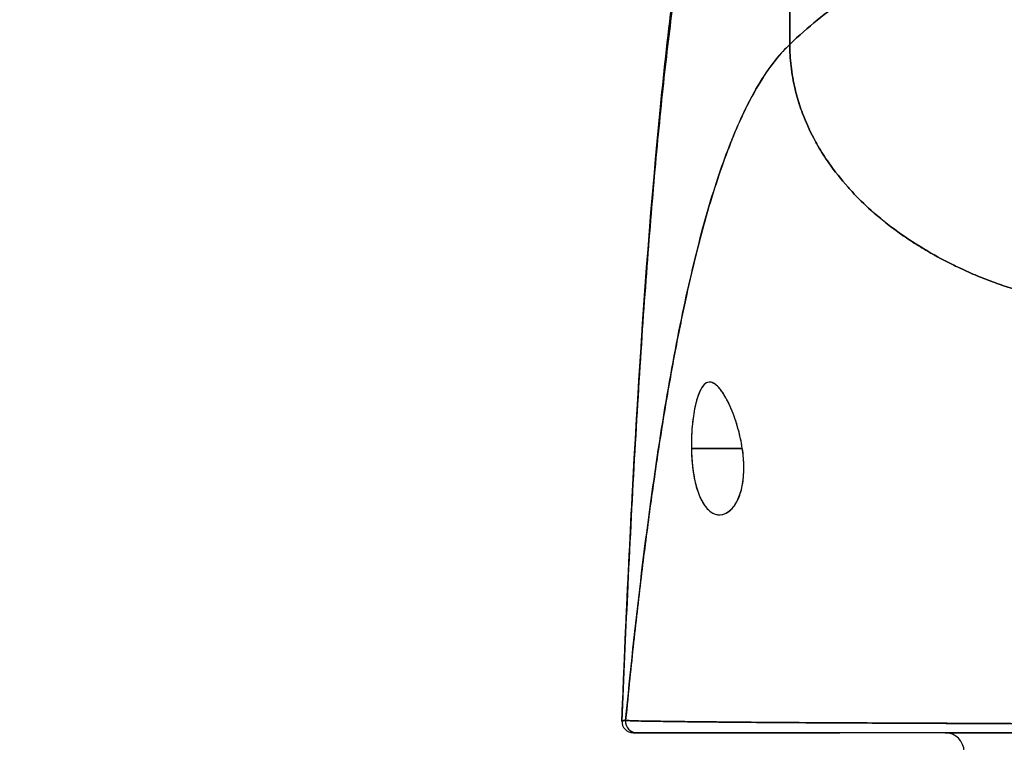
# Model space of a CAD drawing. Extents: x 785 to 1232, y 18 to 306.
# Tile 97 of 232: x 1037.582 to 1038.605, y 109.69 to 110.44. Entities that reach past the tile are written whole.
import ezdxf

# ---------------------------------------------------------------- set-up
doc = ezdxf.new("R2010")
doc.units = 0
doc.header["$LTSCALE"] = 4
doc.header["$MEASUREMENT"] = 0
doc.layers.get('0').update_dxf_attribs({"linetype": 'CONTINUOUS'})
doc.layers.get('DEFPOINTS').update_dxf_attribs({"linetype": 'CONTINUOUS'})
doc.styles.add('ROMANS', font='romans.shx')
doc.dimstyles.new('Default (ANSI)', dxfattribs={"dimscale": 20, "dimtxt": 0.07, "dimasz": 0.07, "dimexe": 0.125, "dimexo": 0.0625, "dimgap": 0.031496, "dimtad": 0, "dimtih": 1, "dimtoh": 1, "dimrnd": 1e-08, "dimzin": 0, "dimdsep": 46, "dimtxsty": 'ROMANS', "dimblk": 'Filled-1', "dimcen": 0.09, "dimdle": 0.393701, "dimclrd": 256, "dimclre": 256, "dimclrt": 256, "dimadec": 0, "dimazin": 0, "dimtfac": 0.928571, "dimtofl": 0, "dimtmove": 0, "dimatfit": 3, "dimfxl": 1, "dimtolj": 1, "dimtzin": 0, "dimlwd": -1, "dimlwe": -1, "dimarcsym": 0})

# ---------------------------------------------------------------- blocks, each defined once
blk = doc.blocks.new('Filled-1')
at = {"color": 0}
for p, q in [((0, 0), (-1, 0.17857)), ((-1, 0.17857), (-1, -0.17857)), ((-1, 0), (0, 0)), ((-1, -0.17857), (0, 0))]:
    blk.add_line(p, q, dxfattribs=at)
at = {"color": 0, "flags": 128}
blk.add_lwpolyline([(-1, -0.17857), (0, 0), (-1, 0.17857), (-1, -0.17857)], dxfattribs=at)
at = {"color": 0}
blk.add_solid([(-1, -0.17857), (0, 0), (-1, 0.17857), (-1, -0.17857)], dxfattribs=at)
blk = doc.blocks.new('*D11')
at = {"transparency": 16777216}
for p, q in [((1040.8879, 109.7467), (1040.8879, 116.1971)), ((1045.1379, 109.7467), (1045.1379, 116.1971)), ((1038.8879, 113.6971), (1036.6472, 113.6971)), ((1047.1379, 113.6971), (1049.1379, 113.6971))]:
    blk.add_line(p, q, dxfattribs=at)
at = {"layer": 'DEFPOINTS', "color": 0, "transparency": 16777216}
for p in [(1045.1379, 113.6971), (1040.8879, 108.4967), (1045.1379, 108.4967)]:
    blk.add_point(p, dxfattribs=at)
at = {"transparency": 16777216, "xscale": 2, "yscale": 2, "zscale": 2}
blk.add_blockref('Filled-1', (1040.8879, 113.6971), dxfattribs=at)
at = {"transparency": 16777216, "xscale": 2, "yscale": 2, "zscale": 2, "rotation": 180}
blk.add_blockref('Filled-1', (1045.1379, 113.6971), dxfattribs=at)
at = {"transparency": 16777216, "insert": (1032.9697, 113.6971), "char_height": 2, "attachment_point": 5, "style": 'ROMANS'}
blk.add_mtext('\\A1;4.25', dxfattribs=at)
blk = doc.blocks.new('*D13')
at = {"transparency": 16777216}
for p, q in [((1008.8254, 109.7154), (1008.8254, 123.9992)), ((1077.2004, 109.7154), (1077.2004, 123.9992)), ((1010.2254, 121.4992), (1032.8527, 121.4992)), ((1075.8004, 121.4992), (1053.173, 121.4992))]:
    blk.add_line(p, q, dxfattribs=at)
at = {"layer": 'DEFPOINTS', "color": 0, "transparency": 16777216}
for p in [(1008.8254, 121.4992), (1008.8254, 108.4654), (1077.2004, 108.4654)]:
    blk.add_point(p, dxfattribs=at)
at = {"transparency": 16777216, "xscale": 1.400000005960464, "yscale": 1.400000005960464, "zscale": 1.400000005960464, "rotation": 180}
blk.add_blockref('Filled-1', (1008.8254, 121.4992), dxfattribs=at)
at = {"transparency": 16777216, "xscale": 1.400000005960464, "yscale": 1.400000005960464, "zscale": 1.400000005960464}
blk.add_blockref('Filled-1', (1077.2004, 121.4992), dxfattribs=at)
at = {"transparency": 16777216, "insert": (1043.0129, 121.4992), "char_height": 1.4, "attachment_point": 5, "style": 'ROMANS'}
blk.add_mtext('\\A1;\\fTahoma|b0|i0;\\H1.8200;(68.37)\\P\\fTahoma|b0|i0;\\H1.8200;OPENING WIDTH', dxfattribs=at)

msp = doc.modelspace()

# ---------------------------------------------------------------- linework, layer by layer
for p, q in [((1038.3824, 110.4143), (1038.3824, 110.6996)), ((1038.3824, 110.6996), (1038.3824, 110.4143)), ((1038.2802, 109.9947), (1038.3331, 109.9947)), ((1038.3331, 109.9947), (1038.2802, 109.9947)), ((1038.5764, 109.7091), (1038.5764, 109.7092)), ((1038.5783, 109.7091), (1038.5783, 109.7091)), ((1038.5944, 109.7091), (1038.5944, 109.7091))]:
    msp.add_line(p, q)
for centre, radius, start, end in [((1038.2198, 109.7113), 0.0118, 177.7242, 270), ((1038.2198, 109.7113), 0.0118, 177.7242, 270), ((1038.5438, 109.6798), 0.0197, 0, 90)]:
    msp.add_arc(centre, radius, start, end)
for major_axis, start_param, end_param in [((0, -0.0118), 4.618394, 6.283185), ((-0.0011, -0.0118), 4.712389, 6.37718)]:
    msp.add_ellipse((1038.2236, 109.7113), major_axis=major_axis, ratio=0.999969, start_param=start_param, end_param=end_param)
for points, knots in [([(1038.5792, 110.5866), (1038.5743, 110.5772), (1038.5687, 110.5686), (1038.5625, 110.5607), (1038.5564, 110.5527), (1038.5496, 110.5454), (1038.5424, 110.5386), (1038.5353, 110.5317), (1038.5276, 110.5252), (1038.5196, 110.5189), (1038.5115, 110.5126), (1038.5031, 110.5065), (1038.4944, 110.5003), (1038.4857, 110.4942), (1038.4768, 110.4881), (1038.4676, 110.4817), (1038.4584, 110.4753), (1038.4491, 110.4688), (1038.4396, 110.4618), (1038.4301, 110.4548), (1038.4206, 110.4475), (1038.411, 110.4396), (1038.4015, 110.4318), (1038.3919, 110.4234), (1038.3824, 110.4143)], [0, 0, 0, 0, 0.125, 0.125, 0.125, 0.25, 0.25, 0.25, 0.375, 0.375, 0.375, 0.5, 0.5, 0.5, 0.625, 0.625, 0.625, 0.75, 0.75, 0.75, 0.875001, 0.875001, 0.875001, 1, 1, 1, 1]), ([(1038.3824, 110.4143), (1038.3919, 110.4234), (1038.4014, 110.4318), (1038.411, 110.4396), (1038.4206, 110.4475), (1038.4301, 110.4548), (1038.4396, 110.4618), (1038.4491, 110.4688), (1038.4584, 110.4753), (1038.4676, 110.4817), (1038.4768, 110.4881), (1038.4857, 110.4942), (1038.4944, 110.5003), (1038.5031, 110.5065), (1038.5115, 110.5126), (1038.5196, 110.5189), (1038.5276, 110.5252), (1038.5352, 110.5317), (1038.5424, 110.5386), (1038.5496, 110.5454), (1038.5564, 110.5527), (1038.5625, 110.5607), (1038.5687, 110.5686), (1038.5743, 110.5772), (1038.5792, 110.5866)], [0, 0, 0, 0, 0.124961, 0.124961, 0.124961, 0.249967, 0.249967, 0.249967, 0.374972, 0.374972, 0.374972, 0.499978, 0.499978, 0.499978, 0.624983, 0.624983, 0.624983, 0.749989, 0.749989, 0.749989, 0.874994, 0.874994, 0.874994, 1, 1, 1, 1]), ([(1038.208, 109.7117), (1038.2171, 109.9407), (1038.2292, 110.1592), (1038.2561, 110.4298), (1038.2653, 110.5057), (1038.2772, 110.5775)], [0, 0, 0, 0, 1.849259, 1.849259, 2.628416, 2.628416, 2.628416, 2.628416]), ([(1038.208, 109.7117), (1038.21, 109.7625), (1038.2121, 109.8113), (1038.2144, 109.8581), (1038.2166, 109.9049), (1038.2189, 109.9497), (1038.2214, 109.9924), (1038.2238, 110.0352), (1038.2264, 110.0759), (1038.229, 110.1147), (1038.2316, 110.1534), (1038.2344, 110.1903), (1038.2372, 110.2251), (1038.24, 110.26), (1038.243, 110.293), (1038.246, 110.3241), (1038.249, 110.3553), (1038.2522, 110.3845), (1038.2554, 110.412), (1038.2586, 110.4396), (1038.262, 110.4653), (1038.2654, 110.4894), (1038.2688, 110.5135), (1038.2724, 110.5359), (1038.276, 110.5567), (1038.2765, 110.5595), (1038.277, 110.5623), (1038.2775, 110.565)], [0, 0, 0, 0, 0.122921, 0.122921, 0.122921, 0.245842, 0.245842, 0.245842, 0.368763, 0.368763, 0.368763, 0.491684, 0.491684, 0.491684, 0.614605, 0.614605, 0.614605, 0.737526, 0.737526, 0.737526, 0.860447, 0.860447, 0.860447, 0.983368, 0.983368, 0.983368, 1, 1, 1, 1]), ([(1038.2775, 110.565), (1038.2737, 110.544), (1038.27, 110.5212), (1038.2664, 110.4966), (1038.2629, 110.4721), (1038.2594, 110.4458), (1038.2561, 110.4176), (1038.2527, 110.3893), (1038.2494, 110.3593), (1038.2463, 110.3272), (1038.2432, 110.2951), (1038.2401, 110.2611), (1038.2372, 110.225), (1038.2343, 110.1889), (1038.2314, 110.1508), (1038.2287, 110.1106), (1038.226, 110.0703), (1038.2234, 110.028), (1038.2209, 109.9835), (1038.2184, 109.939), (1038.216, 109.8923), (1038.2137, 109.8435), (1038.2117, 109.8012), (1038.2098, 109.7573), (1038.208, 109.7117)], [0, 0, 0, 0, 0.127116, 0.127116, 0.127116, 0.254233, 0.254233, 0.254233, 0.381349, 0.381349, 0.381349, 0.508466, 0.508466, 0.508466, 0.635582, 0.635582, 0.635582, 0.762699, 0.762699, 0.762699, 0.889815, 0.889815, 0.889815, 1, 1, 1, 1]), ([(1038.3824, 110.4143), (1038.3776, 110.4098), (1038.3729, 110.4046), (1038.3683, 110.3989), (1038.3637, 110.3932), (1038.3591, 110.3868), (1038.3546, 110.3799), (1038.3501, 110.3729), (1038.3457, 110.3653), (1038.3414, 110.3571), (1038.337, 110.3488), (1038.3328, 110.3399), (1038.3286, 110.3304), (1038.3244, 110.3208), (1038.3203, 110.3106), (1038.3162, 110.2997), (1038.3121, 110.2888), (1038.3082, 110.2772), (1038.3043, 110.2649), (1038.3003, 110.2526), (1038.2965, 110.2395), (1038.2927, 110.2258), (1038.289, 110.2121), (1038.2853, 110.1976), (1038.2817, 110.1824), (1038.278, 110.1672), (1038.2745, 110.1513), (1038.271, 110.1347), (1038.2675, 110.118), (1038.2641, 110.1006), (1038.2608, 110.0825), (1038.2575, 110.0644), (1038.2542, 110.0455), (1038.251, 110.0259), (1038.2478, 110.0063), (1038.2447, 109.986), (1038.2417, 109.9649), (1038.2386, 109.9438), (1038.2357, 109.922), (1038.2328, 109.8994), (1038.2298, 109.8769), (1038.227, 109.8537), (1038.2243, 109.8297), (1038.2215, 109.8057), (1038.2188, 109.7811), (1038.2162, 109.7557), (1038.2147, 109.7415), (1038.2133, 109.727), (1038.2119, 109.7124)], [0, 0, 0, 0, 0.06426, 0.06426, 0.06426, 0.128523, 0.128523, 0.128523, 0.192785, 0.192785, 0.192785, 0.257047, 0.257047, 0.257047, 0.321309, 0.321309, 0.321309, 0.385571, 0.385571, 0.385571, 0.449834, 0.449834, 0.449834, 0.514096, 0.514096, 0.514096, 0.578358, 0.578358, 0.578358, 0.64262, 0.64262, 0.64262, 0.706882, 0.706882, 0.706882, 0.771145, 0.771145, 0.771145, 0.835407, 0.835407, 0.835407, 0.899669, 0.899669, 0.899669, 0.963931, 0.963931, 0.963931, 1, 1, 1, 1]), ([(1038.2119, 109.7124), (1038.2168, 109.7632), (1038.222, 109.8114), (1038.2275, 109.857), (1038.2329, 109.9025), (1038.2387, 109.9454), (1038.2447, 109.9855), (1038.2507, 110.0255), (1038.257, 110.0628), (1038.2636, 110.0973), (1038.2701, 110.1317), (1038.277, 110.1634), (1038.2841, 110.1923), (1038.2912, 110.2212), (1038.2985, 110.2474), (1038.3062, 110.2709), (1038.3138, 110.2944), (1038.3218, 110.3152), (1038.33, 110.3335), (1038.3382, 110.3518), (1038.3466, 110.3676), (1038.3554, 110.381), (1038.3641, 110.3944), (1038.3731, 110.4055), (1038.3824, 110.4143)], [0, 0, 0, 0, 0.125007, 0.125007, 0.125007, 0.250015, 0.250015, 0.250015, 0.375022, 0.375022, 0.375022, 0.50003, 0.50003, 0.50003, 0.625037, 0.625037, 0.625037, 0.750045, 0.750045, 0.750045, 0.875052, 0.875052, 0.875052, 1, 1, 1, 1]), ([(1038.3824, 110.4143), (1038.3824, 110.407), (1038.3828, 110.3994), (1038.3837, 110.3918), (1038.3846, 110.3838), (1038.386, 110.3758), (1038.3879, 110.3678), (1038.3885, 110.3654), (1038.3891, 110.363), (1038.3898, 110.3607), (1038.3915, 110.3546), (1038.3934, 110.3486), (1038.3957, 110.3426), (1038.399, 110.3339), (1038.4028, 110.3253), (1038.4073, 110.3169), (1038.4087, 110.3142), (1038.4102, 110.3116), (1038.4117, 110.3089), (1038.4152, 110.3029), (1038.4189, 110.297), (1038.423, 110.2912), (1038.429, 110.2825), (1038.4357, 110.2741), (1038.4429, 110.266), (1038.4443, 110.2644), (1038.4457, 110.2629), (1038.4471, 110.2614), (1038.4533, 110.2547), (1038.4599, 110.2482), (1038.4669, 110.242), (1038.4712, 110.2381), (1038.4757, 110.2343), (1038.4803, 110.2306), (1038.485, 110.2268), (1038.4897, 110.2232), (1038.4946, 110.2197), (1038.4996, 110.2161), (1038.5046, 110.2126), (1038.5098, 110.2093), (1038.515, 110.2059), (1038.5203, 110.2026), (1038.5258, 110.1995), (1038.5345, 110.1944), (1038.5436, 110.1895), (1038.5529, 110.185), (1038.5551, 110.1839), (1038.5573, 110.1829), (1038.5595, 110.1818), (1038.5653, 110.1791), (1038.5712, 110.1765), (1038.5772, 110.174), (1038.5832, 110.1716), (1038.5892, 110.1692), (1038.5953, 110.167), (1038.6014, 110.1648), (1038.6075, 110.1627), (1038.6137, 110.1607), (1038.6157, 110.16), (1038.6177, 110.1594), (1038.6197, 110.1588)], [0, 0, 0, 0, 0.070424, 0.070424, 0.070424, 0.144534, 0.144534, 0.144534, 0.166667, 0.166667, 0.166667, 0.223343, 0.223343, 0.223343, 0.306734, 0.306734, 0.306734, 0.333333, 0.333333, 0.333333, 0.393545, 0.393545, 0.393545, 0.482972, 0.482972, 0.482972, 0.5, 0.5, 0.5, 0.574383, 0.574383, 0.574383, 0.620537, 0.620537, 0.620537, 0.666667, 0.666667, 0.666667, 0.713018, 0.713018, 0.713018, 0.759127, 0.759127, 0.759127, 0.833333, 0.833333, 0.833333, 0.850626, 0.850626, 0.850626, 0.895889, 0.895889, 0.895889, 0.940848, 0.940848, 0.940848, 0.985537, 0.985537, 0.985537, 1, 1, 1, 1]), ([(1038.6197, 110.1588), (1038.6177, 110.1594), (1038.6157, 110.16), (1038.6137, 110.1607), (1038.6075, 110.1627), (1038.6014, 110.1648), (1038.5953, 110.167), (1038.5892, 110.1692), (1038.5832, 110.1716), (1038.5772, 110.174), (1038.5712, 110.1765), (1038.5653, 110.1791), (1038.5595, 110.1818), (1038.5573, 110.1829), (1038.5551, 110.1839), (1038.5529, 110.185), (1038.5436, 110.1895), (1038.5345, 110.1944), (1038.5258, 110.1995), (1038.5149, 110.2058), (1038.5045, 110.2125), (1038.4947, 110.2196), (1038.4848, 110.2267), (1038.4756, 110.2342), (1038.4669, 110.242), (1038.4599, 110.2482), (1038.4533, 110.2547), (1038.4471, 110.2614), (1038.4457, 110.2629), (1038.4443, 110.2644), (1038.4429, 110.266), (1038.4357, 110.2741), (1038.429, 110.2825), (1038.423, 110.2912), (1038.4189, 110.297), (1038.4152, 110.3029), (1038.4117, 110.3089), (1038.4102, 110.3116), (1038.4087, 110.3142), (1038.4073, 110.3169), (1038.4028, 110.3253), (1038.399, 110.3339), (1038.3957, 110.3426), (1038.3934, 110.3486), (1038.3915, 110.3545), (1038.3898, 110.3606), (1038.3891, 110.363), (1038.3885, 110.3654), (1038.3879, 110.3678), (1038.386, 110.3758), (1038.3846, 110.3838), (1038.3837, 110.3918), (1038.3828, 110.3994), (1038.3824, 110.407), (1038.3824, 110.4143)], [0, 0, 0, 0, 0.014459, 0.014459, 0.014459, 0.059137, 0.059137, 0.059137, 0.104088, 0.104088, 0.104088, 0.149345, 0.149345, 0.149345, 0.166667, 0.166667, 0.166667, 0.24084, 0.24084, 0.24084, 0.33319, 0.33319, 0.33319, 0.425633, 0.425633, 0.425633, 0.5, 0.5, 0.5, 0.517058, 0.517058, 0.517058, 0.606462, 0.606462, 0.606462, 0.666667, 0.666667, 0.666667, 0.693307, 0.693307, 0.693307, 0.776791, 0.776791, 0.776791, 0.833333, 0.833333, 0.833333, 0.855634, 0.855634, 0.855634, 0.929684, 0.929684, 0.929684, 1, 1, 1, 1]), ([(1038.3331, 109.9947), (1038.3319, 110.0023), (1038.3303, 110.01), (1038.3281, 110.0174), (1038.3259, 110.0249), (1038.3233, 110.0321), (1038.3204, 110.0384), (1038.3176, 110.0448), (1038.3145, 110.0502), (1038.3116, 110.0543), (1038.3086, 110.0585), (1038.3057, 110.0613), (1038.3029, 110.0627), (1038.3001, 110.064), (1038.2976, 110.0639), (1038.2952, 110.0624), (1038.2928, 110.0609), (1038.2907, 110.0579), (1038.2888, 110.0538), (1038.2869, 110.0497), (1038.2853, 110.0443), (1038.284, 110.0382), (1038.2827, 110.032), (1038.2817, 110.025), (1038.281, 110.0176), (1038.2804, 110.0102), (1038.2801, 110.0025), (1038.2802, 109.9947)], [0, 0, 0, 0, 0.111111, 0.111111, 0.111111, 0.222222, 0.222222, 0.222222, 0.333333, 0.333333, 0.333333, 0.444444, 0.444444, 0.444444, 0.555556, 0.555556, 0.555556, 0.666667, 0.666667, 0.666667, 0.777778, 0.777778, 0.777778, 0.888889, 0.888889, 0.888889, 1, 1, 1, 1]), ([(1038.3331, 109.9947), (1038.3321, 110.0018), (1038.3306, 110.0087), (1038.3286, 110.0156), (1038.3267, 110.0225), (1038.3242, 110.0295), (1038.3216, 110.0357), (1038.32, 110.0394), (1038.3184, 110.0429), (1038.3167, 110.046), (1038.3156, 110.048), (1038.3145, 110.0499), (1038.3135, 110.0515), (1038.3107, 110.0558), (1038.308, 110.059), (1038.3055, 110.061), (1038.303, 110.0629), (1038.3007, 110.0638), (1038.2986, 110.0636), (1038.2968, 110.0634), (1038.2952, 110.0626), (1038.2936, 110.0612), (1038.2933, 110.0608), (1038.2929, 110.0605), (1038.2926, 110.0601), (1038.2908, 110.0579), (1038.2891, 110.0548), (1038.2875, 110.0506), (1038.286, 110.0465), (1038.2846, 110.0413), (1038.2834, 110.0354), (1038.2833, 110.0345), (1038.2831, 110.0337), (1038.283, 110.0328), (1038.282, 110.0275), (1038.2813, 110.0217), (1038.2808, 110.0157), (1038.2803, 110.0089), (1038.2801, 110.0019), (1038.2802, 109.9947)], [0, 0, 0, 0, 0.1, 0.1, 0.1, 0.2, 0.2, 0.2, 0.2605674, 0.2605674, 0.2605674, 0.3, 0.3, 0.3, 0.4, 0.4, 0.4, 0.5, 0.5, 0.5, 0.5813015, 0.5813015, 0.5813015, 0.6, 0.6, 0.6, 0.7, 0.7, 0.7, 0.8, 0.8, 0.8, 0.8138596, 0.8138596, 0.8138596, 0.9, 0.9, 0.9, 0.9999975, 0.9999975, 0.9999975, 0.9999975]), ([(1038.2802, 109.9947), (1038.2802, 109.9939), (1038.2802, 109.993), (1038.2802, 109.9922), (1038.2804, 109.9855), (1038.2809, 109.979), (1038.2818, 109.9728), (1038.2827, 109.9657), (1038.2841, 109.9588), (1038.286, 109.9527), (1038.2879, 109.9466), (1038.2902, 109.9412), (1038.293, 109.9369), (1038.2941, 109.9352), (1038.2953, 109.9336), (1038.2966, 109.9323), (1038.2984, 109.9303), (1038.3003, 109.9288), (1038.3023, 109.9277), (1038.3056, 109.9259), (1038.309, 109.9255), (1038.3122, 109.9261), (1038.3154, 109.9268), (1038.3184, 109.9285), (1038.3211, 109.9311), (1038.3238, 109.9336), (1038.3262, 109.9371), (1038.3282, 109.9412), (1038.3302, 109.9454), (1038.3319, 109.9502), (1038.333, 109.9559), (1038.3341, 109.9615), (1038.3347, 109.968), (1038.3347, 109.9745), (1038.3347, 109.976), (1038.3347, 109.9775), (1038.3346, 109.9789), (1038.3344, 109.9841), (1038.3339, 109.9893), (1038.3331, 109.9947)], [0, 0, 0, 0, 0.011257, 0.011257, 0.011257, 0.1, 0.1, 0.1, 0.2, 0.2, 0.2, 0.3, 0.3, 0.3, 0.340774, 0.340774, 0.340774, 0.4, 0.4, 0.4, 0.5, 0.5, 0.5, 0.6, 0.6, 0.6, 0.7, 0.7, 0.7, 0.8, 0.8, 0.8, 0.9, 0.9, 0.9, 0.92235, 0.92235, 0.92235, 1, 1, 1, 1]), ([(1038.2802, 109.9947), (1038.2803, 109.9877), (1038.2808, 109.9806), (1038.2816, 109.9738), (1038.2825, 109.967), (1038.2837, 109.9606), (1038.2854, 109.9547), (1038.2871, 109.9488), (1038.2891, 109.9436), (1038.2916, 109.9392), (1038.2941, 109.9348), (1038.297, 109.9314), (1038.3001, 109.9291), (1038.3033, 109.9268), (1038.3067, 109.9257), (1038.3102, 109.9258), (1038.3136, 109.926), (1038.3171, 109.9276), (1038.3202, 109.9302), (1038.3232, 109.9328), (1038.326, 109.9366), (1038.3282, 109.9411), (1038.3303, 109.9455), (1038.332, 109.9507), (1038.3331, 109.9564), (1038.3342, 109.9621), (1038.3347, 109.9683), (1038.3347, 109.9748), (1038.3347, 109.9813), (1038.3342, 109.988), (1038.3331, 109.9947)], [0, 0, 0, 0, 0.1, 0.1, 0.1, 0.2, 0.2, 0.2, 0.3, 0.3, 0.3, 0.4, 0.4, 0.4, 0.5, 0.5, 0.5, 0.6, 0.6, 0.6, 0.7, 0.7, 0.7, 0.8, 0.8, 0.8, 0.9, 0.9, 0.9, 1, 1, 1, 1]), ([(1038.2119, 109.7124), (1038.2117, 109.7122), (1038.2115, 109.7121), (1038.2113, 109.7121), (1038.2112, 109.7121), (1038.2111, 109.7121), (1038.211, 109.7121), (1038.211, 109.7121), (1038.211, 109.7121), (1038.2109, 109.7121), (1038.2108, 109.7121), (1038.2107, 109.7121), (1038.2106, 109.7121), (1038.2105, 109.7121), (1038.2104, 109.7121), (1038.2103, 109.7121), (1038.2103, 109.7121), (1038.2102, 109.7121), (1038.2102, 109.7121), (1038.2101, 109.7121), (1038.2101, 109.7121), (1038.21, 109.7121), (1038.21, 109.7121), (1038.2099, 109.7121), (1038.2098, 109.7121), (1038.2097, 109.7121), (1038.2095, 109.712), (1038.2094, 109.712), (1038.2094, 109.712), (1038.2094, 109.712), (1038.2094, 109.712), (1038.2092, 109.7119), (1038.2091, 109.7118), (1038.209, 109.7118), (1038.2089, 109.7118), (1038.2088, 109.7118), (1038.2088, 109.7118), (1038.2087, 109.7117), (1038.2087, 109.7117), (1038.2086, 109.7117), (1038.2086, 109.7117), (1038.2085, 109.7118), (1038.2085, 109.7118), (1038.2084, 109.7118), (1038.2084, 109.7118), (1038.2084, 109.7119), (1038.2084, 109.7119), (1038.2084, 109.7119), (1038.2084, 109.7119), (1038.2083, 109.7119), (1038.2083, 109.7119), (1038.2082, 109.712), (1038.2082, 109.712), (1038.2082, 109.7121), (1038.2081, 109.7121), (1038.2081, 109.7121), (1038.2081, 109.7121), (1038.2081, 109.7121), (1038.2081, 109.7121), (1038.2081, 109.7121), (1038.208, 109.712), (1038.208, 109.712), (1038.208, 109.7119), (1038.208, 109.7117)], [0, 0, 0, 0, 0.081335, 0.081335, 0.081335, 0.142857, 0.142857, 0.142857, 0.149075, 0.149075, 0.149075, 0.208369, 0.208369, 0.208369, 0.261718, 0.261718, 0.261718, 0.285714, 0.285714, 0.285714, 0.31059, 0.31059, 0.31059, 0.356152, 0.356152, 0.356152, 0.428571, 0.428571, 0.428571, 0.441332, 0.441332, 0.441332, 0.524105, 0.524105, 0.524105, 0.571429, 0.571429, 0.571429, 0.612746, 0.612746, 0.612746, 0.661888, 0.661888, 0.661888, 0.714286, 0.714286, 0.714286, 0.715129, 0.715129, 0.715129, 0.773301, 0.773301, 0.773301, 0.837913, 0.837913, 0.837913, 0.857143, 0.857143, 0.857143, 0.911653, 0.911653, 0.911653, 1, 1, 1, 1]), ([(1038.208, 109.7117), (1038.208, 109.7117), (1038.2082, 109.7118), (1038.2084, 109.7118), (1038.2085, 109.7118), (1038.2086, 109.7118), (1038.2086, 109.7118), (1038.2088, 109.7119), (1038.2091, 109.7119), (1038.2093, 109.7119), (1038.2095, 109.712), (1038.2098, 109.712), (1038.21, 109.7121), (1038.2101, 109.7121), (1038.2103, 109.7121), (1038.2104, 109.7121), (1038.2108, 109.7122), (1038.2113, 109.7123), (1038.2119, 109.7124)], [0, 0, 0, 0, 0.266519, 0.266519, 0.266519, 0.333333, 0.333333, 0.333333, 0.518206, 0.518206, 0.518206, 0.666667, 0.666667, 0.666667, 0.753542, 0.753542, 0.753542, 1, 1, 1, 1]), ([(1038.2119, 109.7124), (1038.212, 109.7123), (1038.2122, 109.7123), (1038.2127, 109.7122), (1038.2133, 109.7122), (1038.214, 109.7122), (1038.215, 109.7121), (1038.216, 109.7121), (1038.2171, 109.712), (1038.2186, 109.712), (1038.2199, 109.7119), (1038.2216, 109.7119), (1038.2234, 109.7118), (1038.2238, 109.7118), (1038.2243, 109.7118), (1038.2248, 109.7118), (1038.2262, 109.7118), (1038.2277, 109.7117), (1038.2294, 109.7117), (1038.2315, 109.7117), (1038.2339, 109.7116), (1038.2365, 109.7116), (1038.2392, 109.7115), (1038.2422, 109.7115), (1038.2454, 109.7114), (1038.2489, 109.7114), (1038.2526, 109.7113), (1038.2566, 109.7113), (1038.2581, 109.7112), (1038.2596, 109.7112), (1038.2611, 109.7112), (1038.264, 109.7112), (1038.267, 109.7111), (1038.2702, 109.7111), (1038.2753, 109.711), (1038.2806, 109.711), (1038.2863, 109.7109), (1038.2922, 109.7108), (1038.2984, 109.7108), (1038.305, 109.7107), (1038.3096, 109.7107), (1038.3144, 109.7106), (1038.3193, 109.7106), (1038.3217, 109.7105), (1038.3241, 109.7105), (1038.3266, 109.7105), (1038.3344, 109.7104), (1038.3426, 109.7104), (1038.3511, 109.7103), (1038.3599, 109.7102), (1038.3691, 109.7102), (1038.3786, 109.7101), (1038.3847, 109.7101), (1038.3908, 109.71), (1038.3972, 109.71), (1038.3999, 109.71), (1038.4026, 109.7099), (1038.4054, 109.7099), (1038.4134, 109.7099), (1038.4217, 109.7098), (1038.4301, 109.7098), (1038.4378, 109.7098), (1038.4456, 109.7097), (1038.4536, 109.7097), (1038.4611, 109.7097), (1038.4688, 109.7096), (1038.4767, 109.7096), (1038.4819, 109.7096), (1038.4871, 109.7095), (1038.4925, 109.7095), (1038.4951, 109.7095), (1038.4978, 109.7095), (1038.5004, 109.7095), (1038.5085, 109.7094), (1038.5168, 109.7094), (1038.5252, 109.7094), (1038.5338, 109.7093), (1038.5425, 109.7093), (1038.5513, 109.7093), (1038.5605, 109.7092), (1038.5698, 109.7092), (1038.5791, 109.7091), (1038.5875, 109.7091), (1038.5959, 109.709), (1038.6043, 109.709), (1038.6052, 109.709), (1038.606, 109.709), (1038.6069, 109.709), (1038.6153, 109.709), (1038.6236, 109.7089), (1038.6319, 109.7089), (1038.6395, 109.7089), (1038.647, 109.7088), (1038.6545, 109.7088), (1038.6613, 109.7088), (1038.668, 109.7088), (1038.6747, 109.7088), (1038.6808, 109.7087), (1038.6869, 109.7087), (1038.6929, 109.7087), (1038.6983, 109.7087), (1038.7038, 109.7087), (1038.7092, 109.7087), (1038.7111, 109.7087), (1038.713, 109.7087), (1038.715, 109.7087), (1038.718, 109.7087), (1038.7211, 109.7087), (1038.7242, 109.7087), (1038.7289, 109.7087), (1038.7337, 109.7087), (1038.7385, 109.7088), (1038.7432, 109.7088), (1038.748, 109.7088), (1038.7527, 109.7088), (1038.7577, 109.7088), (1038.7627, 109.7088), (1038.7677, 109.7089), (1038.7731, 109.7089), (1038.7785, 109.7089), (1038.784, 109.7089), (1038.7899, 109.709), (1038.7959, 109.709), (1038.8019, 109.709), (1038.8074, 109.7091), (1038.813, 109.7091), (1038.8186, 109.7091), (1038.8207, 109.7091), (1038.8228, 109.7092), (1038.8249, 109.7092), (1038.8277, 109.7092), (1038.8305, 109.7092), (1038.8333, 109.7092), (1038.8377, 109.7092), (1038.8421, 109.7093), (1038.8466, 109.7093), (1038.8506, 109.7093), (1038.8547, 109.7094), (1038.8588, 109.7094), (1038.8625, 109.7094), (1038.8663, 109.7094), (1038.87, 109.7095), (1038.8735, 109.7095), (1038.877, 109.7095), (1038.8805, 109.7095), (1038.8837, 109.7095), (1038.887, 109.7096), (1038.8902, 109.7096), (1038.8932, 109.7096), (1038.8962, 109.7096), (1038.8993, 109.7097), (1038.9021, 109.7097), (1038.9049, 109.7097), (1038.9077, 109.7097), (1038.9104, 109.7097), (1038.913, 109.7098), (1038.9157, 109.7098), (1038.9181, 109.7098), (1038.9206, 109.7098), (1038.9231, 109.7098), (1038.9254, 109.7099), (1038.9278, 109.7099), (1038.9301, 109.7099), (1038.9323, 109.7099), (1038.9344, 109.7099), (1038.9366, 109.71), (1038.9386, 109.71), (1038.9406, 109.71), (1038.9426, 109.71), (1038.9444, 109.71), (1038.9462, 109.71), (1038.948, 109.71), (1038.9484, 109.71), (1038.9489, 109.7101), (1038.9493, 109.7101)], [0, 0, 0, 0, 0.025215, 0.025215, 0.025215, 0.052019, 0.052019, 0.052019, 0.078475, 0.078475, 0.078475, 0.104458, 0.104458, 0.104458, 0.111111, 0.111111, 0.111111, 0.130002, 0.130002, 0.130002, 0.155281, 0.155281, 0.155281, 0.182167, 0.182167, 0.182167, 0.211639, 0.211639, 0.211639, 0.222222, 0.222222, 0.222222, 0.242719, 0.242719, 0.242719, 0.275303, 0.275303, 0.275303, 0.309372, 0.309372, 0.309372, 0.333333, 0.333333, 0.333333, 0.34491, 0.34491, 0.34491, 0.381911, 0.381911, 0.381911, 0.420108, 0.420108, 0.420108, 0.444444, 0.444444, 0.444444, 0.45489, 0.45489, 0.45489, 0.485385, 0.485385, 0.485385, 0.512843, 0.512843, 0.512843, 0.5386, 0.5386, 0.5386, 0.555556, 0.555556, 0.555556, 0.563824, 0.563824, 0.563824, 0.589065, 0.589065, 0.589065, 0.614921, 0.614921, 0.614921, 0.642049, 0.642049, 0.642049, 0.666667, 0.666667, 0.666667, 0.669208, 0.669208, 0.669208, 0.693865, 0.693865, 0.693865, 0.716345, 0.716345, 0.716345, 0.736729, 0.736729, 0.736729, 0.755149, 0.755149, 0.755149, 0.771835, 0.771835, 0.771835, 0.777778, 0.777778, 0.777778, 0.787269, 0.787269, 0.787269, 0.80203, 0.80203, 0.80203, 0.816729, 0.816729, 0.816729, 0.83205, 0.83205, 0.83205, 0.848651, 0.848651, 0.848651, 0.866499, 0.866499, 0.866499, 0.882849, 0.882849, 0.882849, 0.888889, 0.888889, 0.888889, 0.896936, 0.896936, 0.896936, 0.909337, 0.909337, 0.909337, 0.920569, 0.920569, 0.920569, 0.930826, 0.930826, 0.930826, 0.940227, 0.940227, 0.940227, 0.948872, 0.948872, 0.948872, 0.956852, 0.956852, 0.956852, 0.964251, 0.964251, 0.964251, 0.971144, 0.971144, 0.971144, 0.977589, 0.977589, 0.977589, 0.983597, 0.983597, 0.983597, 0.989157, 0.989157, 0.989157, 0.994249, 0.994249, 0.994249, 0.998848, 0.998848, 0.998848, 1, 1, 1, 1]), ([(1038.9493, 109.7101), (1038.9404, 109.71), (1038.9299, 109.7099), (1038.9188, 109.7098), (1038.9133, 109.7098), (1038.9077, 109.7097), (1038.9021, 109.7097), (1038.9005, 109.7097), (1038.8989, 109.7097), (1038.8973, 109.7096), (1038.8893, 109.7096), (1038.8812, 109.7095), (1038.873, 109.7095), (1038.8652, 109.7094), (1038.8573, 109.7094), (1038.8492, 109.7093), (1038.8482, 109.7093), (1038.8471, 109.7093), (1038.8461, 109.7093), (1038.8367, 109.7092), (1038.827, 109.7092), (1038.817, 109.7091), (1038.8084, 109.7091), (1038.7996, 109.709), (1038.7907, 109.709), (1038.7892, 109.709), (1038.7876, 109.709), (1038.7861, 109.709), (1038.7757, 109.7089), (1038.765, 109.7088), (1038.7542, 109.7088), (1038.7453, 109.7088), (1038.7363, 109.7087), (1038.7271, 109.7087), (1038.7254, 109.7087), (1038.7236, 109.7087), (1038.7219, 109.7087), (1038.7111, 109.7087), (1038.7002, 109.7087), (1038.689, 109.7087), (1038.679, 109.7088), (1038.6689, 109.7088), (1038.6586, 109.7088), (1038.6575, 109.7088), (1038.6563, 109.7088), (1038.6552, 109.7088), (1038.6438, 109.7088), (1038.6323, 109.7089), (1038.6207, 109.7089), (1038.6092, 109.709), (1038.5977, 109.709), (1038.586, 109.7091), (1038.5743, 109.7092), (1038.5625, 109.7092), (1038.5505, 109.7093), (1038.5387, 109.7093), (1038.5268, 109.7094), (1038.5148, 109.7094), (1038.5133, 109.7094), (1038.5117, 109.7094), (1038.5101, 109.7095), (1038.5, 109.7095), (1038.4898, 109.7095), (1038.4796, 109.7096), (1038.4683, 109.7096), (1038.457, 109.7097), (1038.4457, 109.7097), (1038.4413, 109.7097), (1038.4369, 109.7098), (1038.4325, 109.7098), (1038.4261, 109.7098), (1038.4198, 109.7098), (1038.4134, 109.7099), (1038.3943, 109.71), (1038.3754, 109.7101), (1038.3568, 109.7103), (1038.3563, 109.7103), (1038.3557, 109.7103), (1038.3551, 109.7103), (1038.3381, 109.7104), (1038.3215, 109.7105), (1038.3065, 109.7107), (1038.3003, 109.7107), (1038.2944, 109.7108), (1038.2888, 109.7109), (1038.2814, 109.711), (1038.2747, 109.711), (1038.2685, 109.7111), (1038.2582, 109.7112), (1038.2496, 109.7114), (1038.2425, 109.7115), (1038.2421, 109.7115), (1038.2416, 109.7115), (1038.2411, 109.7115), (1038.2337, 109.7116), (1038.228, 109.7117), (1038.2237, 109.7118), (1038.2219, 109.7119), (1038.2204, 109.7119), (1038.219, 109.712), (1038.2172, 109.712), (1038.2157, 109.7121), (1038.2147, 109.7122), (1038.2129, 109.7122), (1038.212, 109.7123), (1038.2119, 109.7124)], [0, 0, 0, 0, 0.051587, 0.051587, 0.051587, 0.076923, 0.076923, 0.076923, 0.084185, 0.084185, 0.084185, 0.12001, 0.12001, 0.12001, 0.153846, 0.153846, 0.153846, 0.158111, 0.158111, 0.158111, 0.197166, 0.197166, 0.197166, 0.230769, 0.230769, 0.230769, 0.236582, 0.236582, 0.236582, 0.275566, 0.275566, 0.275566, 0.307692, 0.307692, 0.307692, 0.313667, 0.313667, 0.313667, 0.351144, 0.351144, 0.351144, 0.384615, 0.384615, 0.384615, 0.388358, 0.388358, 0.388358, 0.425269, 0.425269, 0.425269, 0.461538, 0.461538, 0.461538, 0.498022, 0.498022, 0.498022, 0.533802, 0.533802, 0.533802, 0.538462, 0.538462, 0.538462, 0.568677, 0.568677, 0.568677, 0.602294, 0.602294, 0.602294, 0.615385, 0.615385, 0.615385, 0.634551, 0.634551, 0.634551, 0.692308, 0.692308, 0.692308, 0.694069, 0.694069, 0.694069, 0.747191, 0.747191, 0.747191, 0.769231, 0.769231, 0.769231, 0.798153, 0.798153, 0.798153, 0.846154, 0.846154, 0.846154, 0.849449, 0.849449, 0.849449, 0.901739, 0.901739, 0.901739, 0.923077, 0.923077, 0.923077, 0.952173, 0.952173, 0.952173, 1, 1, 1, 1]), ([(1038.2198, 109.6994), (1038.2199, 109.6994), (1038.2201, 109.6994), (1038.2204, 109.6994), (1038.2207, 109.6994), (1038.2212, 109.6994), (1038.2217, 109.6994), (1038.2223, 109.6994), (1038.2229, 109.6994), (1038.2236, 109.6994)], [0, 0, 0, 0, 0.333333, 0.333333, 0.333333, 0.666667, 0.666667, 0.666667, 1, 1, 1, 1]), ([(1038.2236, 109.6994), (1038.2231, 109.6994), (1038.2226, 109.6994), (1038.2222, 109.6994), (1038.2218, 109.6994), (1038.2215, 109.6994), (1038.2211, 109.6994), (1038.2208, 109.6994), (1038.2205, 109.6994), (1038.2202, 109.6994), (1038.22, 109.6994), (1038.2198, 109.6994), (1038.2198, 109.6994)], [0, 0, 0, 0, 0.241265, 0.241265, 0.241265, 0.474784, 0.474784, 0.474784, 0.727965, 0.727965, 0.727965, 1, 1, 1, 1]), ([(1038.4344, 109.6994), (1038.4344, 109.6994), (1038.4344, 109.6994), (1038.4344, 109.6994), (1038.4275, 109.6994), (1038.4207, 109.6994), (1038.4142, 109.6994), (1038.4051, 109.6994), (1038.3963, 109.6994), (1038.3878, 109.6994), (1038.3784, 109.6994), (1038.3694, 109.6994), (1038.3608, 109.6994), (1038.3523, 109.6994), (1038.3443, 109.6994), (1038.3366, 109.6994), (1038.3292, 109.6994), (1038.3221, 109.6994), (1038.3154, 109.6994), (1038.3089, 109.6994), (1038.3028, 109.6994), (1038.297, 109.6994), (1038.2914, 109.6994), (1038.2861, 109.6994), (1038.2812, 109.6994), (1038.2805, 109.6994), (1038.2798, 109.6994), (1038.2791, 109.6994), (1038.2751, 109.6994), (1038.2714, 109.6994), (1038.2678, 109.6994), (1038.2638, 109.6994), (1038.2601, 109.6994), (1038.2567, 109.6994), (1038.2536, 109.6994), (1038.2506, 109.6994), (1038.2479, 109.6994), (1038.2454, 109.6994), (1038.2431, 109.6994), (1038.2409, 109.6994), (1038.2387, 109.6994), (1038.2368, 109.6994), (1038.235, 109.6994), (1038.2332, 109.6994), (1038.2316, 109.6994), (1038.2303, 109.6994), (1038.2289, 109.6994), (1038.2277, 109.6994), (1038.2267, 109.6994), (1038.2258, 109.6994), (1038.225, 109.6994), (1038.2245, 109.6994), (1038.224, 109.6994), (1038.2237, 109.6994), (1038.2236, 109.6994)], [0.5, 0.5, 0.5, 0.5, 0.5, 0.5, 0.5, 0.5258228, 0.5258228, 0.5258228, 0.561377, 0.561377, 0.561377, 0.6006713, 0.6006713, 0.6006713, 0.6389349, 0.6389349, 0.6389349, 0.6758218, 0.6758218, 0.6758218, 0.7112841, 0.7112841, 0.7112841, 0.7452749, 0.7452749, 0.7452749, 0.75, 0.75, 0.75, 0.7777494, 0.7777494, 0.7777494, 0.808588, 0.808588, 0.808588, 0.8367556, 0.8367556, 0.8367556, 0.8632657, 0.8632657, 0.8632657, 0.8900795, 0.8900795, 0.8900795, 0.9173812, 0.9173812, 0.9173812, 0.945208, 0.945208, 0.945208, 0.9734289, 0.9734289, 0.9734289, 1, 1, 1, 1]), ([(1038.2791, 109.6994), (1038.2482, 109.6994), (1038.2297, 109.6994), (1038.2242, 109.6994), (1038.2237, 109.6994), (1038.2236, 109.6994)], [0, 0, 0, 0, 0.6363501, 0.6363501, 0.7343735, 0.7343735, 0.7343735, 0.7343735]), ([(1038.2236, 109.6994), (1038.2241, 109.6994), (1038.2283, 109.6994), (1038.2364, 109.6994), (1038.2446, 109.6994), (1038.2566, 109.6994), (1038.2722, 109.6994), (1038.2879, 109.6994), (1038.3071, 109.6994), (1038.3297, 109.6994), (1038.3522, 109.6994), (1038.378, 109.6994), (1038.4064, 109.6994), (1038.4154, 109.6994), (1038.4247, 109.6994), (1038.4344, 109.6994)], [0, 0, 0, 0, 0.1111111, 0.1111111, 0.1111111, 0.2222222, 0.2222222, 0.2222222, 0.3333333, 0.3333333, 0.3333333, 0.4444444, 0.4444444, 0.4444444, 0.4799031, 0.4799031, 0.4799031, 0.4799031]), ([(1038.6682, 109.6994), (1038.6682, 109.6994), (1038.6682, 109.6994), (1038.6682, 109.6994), (1038.6653, 109.6994), (1038.6624, 109.6994), (1038.6595, 109.6994), (1038.652, 109.6994), (1038.6446, 109.6994), (1038.6373, 109.6994), (1038.629, 109.6994), (1038.6208, 109.6994), (1038.6127, 109.6994), (1038.6034, 109.6994), (1038.5943, 109.6994), (1038.5853, 109.6994), (1038.576, 109.6994), (1038.5669, 109.6994), (1038.5579, 109.6994), (1038.5531, 109.6994), (1038.5484, 109.6994), (1038.5437, 109.6994), (1038.5437, 109.6994), (1038.5437, 109.6994), (1038.5437, 109.6994)], [0.25, 0.25, 0.25, 0.25, 0.25, 0.25, 0.25, 0.2583148, 0.2583148, 0.2583148, 0.279758, 0.279758, 0.279758, 0.3040057, 0.3040057, 0.3040057, 0.3316449, 0.3316449, 0.3316449, 0.3599699, 0.3599699, 0.3599699, 0.375, 0.375, 0.375, 0.375, 0.375, 0.375, 0.375]), ([(1038.5437, 109.6994), (1038.5657, 109.6994), (1038.5883, 109.6994), (1038.6105, 109.6994), (1038.63, 109.6994), (1038.6492, 109.6994), (1038.6682, 109.6994)], [0.6002833, 0.6002833, 0.6002833, 0.6002833, 0.6666667, 0.6666667, 0.6666667, 0.7252003, 0.7252003, 0.7252003, 0.7252003])]:
    msp.add_open_spline(points, degree=3, knots=knots)
for points in [[(1038.2083, 109.7119), (1038.2081, 109.7118), (1038.208, 109.7118), (1038.208, 109.7117)], [(1038.208, 109.7117), (1038.208, 109.7118), (1038.2081, 109.7118), (1038.2084, 109.7118)], [(1038.2097, 109.712), (1038.2096, 109.712), (1038.2095, 109.712), (1038.2094, 109.712)], [(1038.2135, 109.7122), (1038.2134, 109.7122), (1038.2133, 109.7122), (1038.2133, 109.7122)], [(1038.2135, 109.7122), (1038.2136, 109.7122), (1038.2136, 109.7122), (1038.2137, 109.7122)], [(1038.2776, 109.711), (1038.2776, 109.711), (1038.2776, 109.711), (1038.2776, 109.711)], [(1038.5437, 109.6994), (1038.5045, 109.6994), (1038.4676, 109.6994), (1038.4344, 109.6994)]]:
    msp.add_open_spline(points, degree=3)

# ---------------------------------------------------------------- dimensions: what is measured, and where the dimension line sits
dim = msp.add_linear_dim(base=(1008.8253618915, 121.4992303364), p1=(1077.2003618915, 108.4654159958), p2=(1008.8253618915, 108.4654159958), angle=180, text='\\fTahoma|b0|i0;\\H1.8200;(<>)\\P\\fTahoma|b0|i0;\\H1.8200;OPENING WIDTH', dimstyle='Default (ANSI)', override={"dimgap": 0.031496, "dimtih": 0, "dimtoh": 0, "dimdec": 2, "dimtol": 0, "dimlim": 0, "dimtp": 0, "dimtm": 0, "dimtdec": 2, "dimatfit": 1})
dim.commit()
dim.dimension.update_dxf_attribs({"geometry": '*D13', "text_midpoint": (1043.0128618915, 121.4992303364), "dimtype": 160})
dim = msp.add_linear_dim(base=(1045.1379, 113.6971), p1=(1040.8879, 108.4967), p2=(1045.1379, 108.4967), angle=180, dimstyle='Default (ANSI)', override={"dimtxt": 0.1, "dimasz": 0.1, "dimgap": 0.031496, "dimtih": 0, "dimtoh": 0, "dimdec": 2, "dimtol": 0, "dimlim": 0, "dimtp": 0, "dimtm": 0, "dimtdec": 2, "dimatfit": 1})
dim.commit()
dim.dimension.update_dxf_attribs({"geometry": '*D11', "text_midpoint": (1032.9697, 113.6971), "dimtype": 160})

doc.saveas('drawing.dxf')
